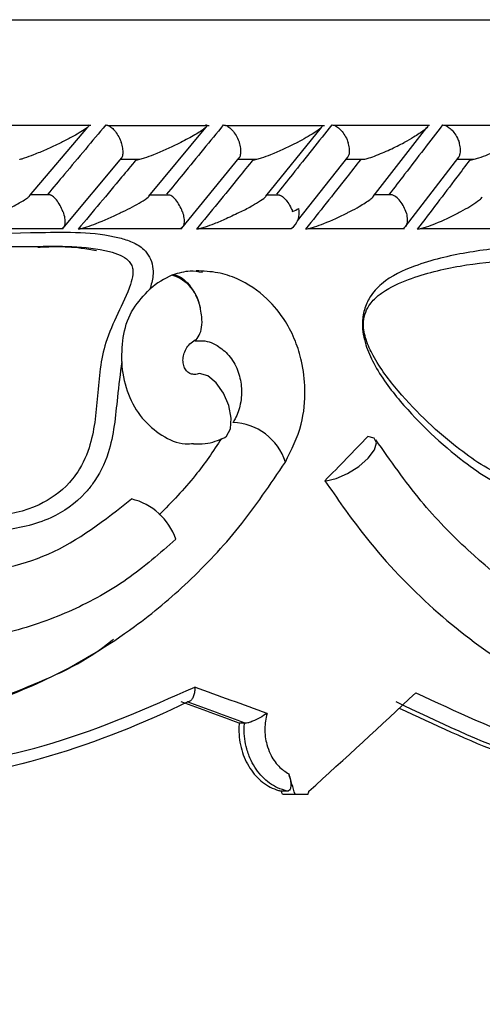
# Model space of a CAD drawing. Header units: millimetres. Extents: x 59 to 109, y 26 to 144.
# Tile 135 of 158: x 88.058 to 88.72, y 90.519 to 91.927. Entities that reach past the tile are written whole.
import ezdxf

# ---------------------------------------------------------------- set-up
doc = ezdxf.new("R2010")
doc.units = ezdxf.units.MM
doc.styles.add('SLDTEXTSTYLE0', font='TXT', dxfattribs={"width": 0.75})
doc.dimstyles.new('SLDDIMSTYLE0', dxfattribs={"dimtxt": 3.5, "dimasz": 3.302, "dimexe": 0, "dimexo": 0.0625, "dimgap": 0.875, "dimtad": 1, "dimdec": 0, "dimlfac": 20, "dimrnd": 1e-09, "dimzin": 12, "dimdsep": 46, "dimtxsty": 'SLDTEXTSTYLE0', "dimsah": 1, "dimcen": 0.09, "dimadec": 0, "dimazin": 3, "dimtfac": 1, "dimtdec": 0, "dimtofl": 0, "dimtmove": 0, "dimatfit": 3, "dimfxl": 0, "dimfrac": 2, "dimtolj": 1, "dimtzin": 12, "dimarcsym": 0})
doc.dimstyles.new('SLDDIMSTYLE1', dxfattribs={"dimtxt": 3.5, "dimasz": 3.302, "dimexe": 0, "dimexo": 0.0625, "dimgap": 0.875, "dimtad": 1, "dimdec": 0, "dimlfac": 20, "dimrnd": 1e-09, "dimzin": 12, "dimdsep": 46, "dimtxsty": 'SLDTEXTSTYLE0', "dimsah": 1, "dimcen": 0.09, "dimadec": 0, "dimazin": 3, "dimtfac": 1, "dimtdec": 0, "dimtmove": 0, "dimatfit": 0, "dimfxl": 0, "dimfrac": 2, "dimtolj": 1, "dimtzin": 12, "dimarcsym": 0})

# ---------------------------------------------------------------- blocks, each defined once
blk = doc.blocks.new('_D')
at = {"color": 7, "linetype": 'Continuous', "lineweight": 18}
for p, q in [((78.8835, 143.6649), (108.5588, 143.6649)), ((107.5588, 143.6649), (107.5588, 76.3608)), ((75.8335, 76.3608), (108.5588, 76.3608))]:
    blk.add_line(p, q, dxfattribs=at)
for points in [[(107.5588, 143.6649), (107.0508, 140.3629), (108.0668, 140.3629)], [(107.5588, 76.3608), (108.0668, 79.6628), (107.0508, 79.6628)]]:
    blk.add_solid(points, dxfattribs=at)
at = {"color": 7, "linetype": 'Continuous', "lineweight": 18, "insert": (103.047, 105.5185), "char_height": 3.5, "attachment_point": 1, "rotation": 90, "style": 'SLDTEXTSTYLE0'}
blk.add_mtext('1346', dxfattribs=at)
blk = doc.blocks.new('_D_1')
at = {"color": 7, "linetype": 'Continuous', "lineweight": 18}
for p, q in [((75.6057, 99.2579), (98.8756, 99.2579)), ((97.8756, 99.2579), (97.8756, 76.3608)), ((75.8335, 76.3608), (98.8756, 76.3608))]:
    blk.add_line(p, q, dxfattribs=at)
for points in [[(97.8756, 99.2579), (97.3676, 95.9559), (98.3836, 95.9559)], [(97.8756, 76.3608), (98.3836, 79.6628), (97.3676, 79.6628)]]:
    blk.add_solid(points, dxfattribs=at)
at = {"color": 7, "linetype": 'Continuous', "lineweight": 18, "insert": (93.3639, 85.2455), "char_height": 3.5, "attachment_point": 1, "rotation": 90, "style": 'SLDTEXTSTYLE0'}
blk.add_mtext('458', dxfattribs=at)

msp = doc.modelspace()

# ---------------------------------------------------------------- linework, layer by layer
at = {"color": 1, "linetype": 'Continuous', "lineweight": 25}
msp.add_line((85.85632, 91.92748), (90.31905, 91.92748), dxfattribs=at)
at = {"color": 7, "linetype": 'Continuous', "lineweight": 25}
for p, q in [((88.15972, 91.77591), (88.01117, 91.77591)), ((88.07179, 91.67527), (88.15521, 91.77377)), ((88.32873, 91.77585), (88.1837, 91.77585)), ((88.24263, 91.67494), (88.32413, 91.77343)), ((88.49372, 91.7758), (88.35232, 91.7758)), ((88.40967, 91.67482), (88.48924, 91.7733)), ((88.64384, 91.77606), (88.50707, 91.77606)), ((88.56329, 91.67476), (88.64032, 91.77325)), ((88.79696, 91.77605), (88.66562, 91.77605)), ((88.11929, 91.629), (88.20361, 91.7297)), ((88.20151, 91.72775), (88.22896, 91.72775)), ((88.28946, 91.62916), (88.37186, 91.7299)), ((88.36937, 91.72773), (88.39628, 91.72773)), ((88.4549, 91.63988), (88.52734, 91.7307)), ((88.52465, 91.72806), (88.55154, 91.72806)), ((88.60976, 91.63172), (88.6858, 91.73098)), ((88.68259, 91.728), (88.70795, 91.728)), ((88.10182, 91.67675), (88.07313, 91.67675)), ((88.27233, 91.67669), (88.24404, 91.67669)), ((88.42961, 91.67663), (88.41106, 91.67663)), ((88.5906, 91.67695), (88.56439, 91.67695)), ((87.9709, 91.62865), (88.11987, 91.62865)), ((88.14418, 91.62863), (88.28964, 91.62863)), ((88.31361, 91.62863), (88.44618, 91.62863)), ((88.47049, 91.62889), (88.608, 91.62889)), ((88.63043, 91.62883), (88.7625, 91.62883)), ((88.27688, 91.56248), (88.27553, 91.56195)), ((88.37922, 90.92114), (88.37162, 90.92114)), ((88.37922, 90.92114), (88.38032, 90.9211)), ((88.44099, 90.82386), (88.43222, 90.82386)), ((88.43356, 90.81948), (88.45163, 90.81948)), ((88.45163, 90.81948), (88.47035, 90.81948))]:
    msp.add_line(p, q, dxfattribs=at)
at = {"color": 7, "linetype": 'Continuous', "lineweight": 25, "flags": 128}
for points in [[(88.35138, 91.32982), (88.35347, 91.33157), (88.35911, 91.3422), (88.36029, 91.35756), (88.35684, 91.37539), (88.34926, 91.39305), (88.33867, 91.40794), (88.32665, 91.41785), (88.31496, 91.42131)], [(88.49604, 91.26797), (88.51024, 91.27093), (88.52663, 91.27811), (88.54281, 91.28846), (88.55638, 91.30044), (88.56534, 91.3123), (88.56837, 91.32227), (88.56502, 91.32889), (88.55578, 91.33119)]]:
    msp.add_lwpolyline(points, dxfattribs=at)
at = {"color": 7, "linetype": 'Continuous', "lineweight": 25}
for centre, radius, start, end in [((88.43053, 91.65092), 0.02723, 305.05873, 14.05334), ((88.2585, 91.50617), 0.05833, 8.12797, 73.02372), ((88.49435, 91.2997), 0.03178, 269.88853, 273.04156), ((88.19744, 91.15603), 0.08813, 18.58185, 76.78368), ((85.74038, 91.82084), 4.37867, 298.7805, 347.15384)]:
    msp.add_arc(centre, radius, start, end, dxfattribs=at)
at = {"color": 1, "linetype": 'Continuous', "lineweight": 25}
msp.add_arc((88.36055, 91.27015), 0.08103, 17.52924, 88.41334, dxfattribs=at)
at = {"color": 7, "linetype": 'Continuous', "lineweight": 25}
for centre, major_axis, ratio, start_param, end_param in [((85.74405, 91.29956), (4.43179, 3.43822), 0.3303225, 5.1064549, 5.1233835), ((85.74405, 91.15691), (4.57228, -1.2589), 0.1252187, 0.982776, 1.0103329), ((85.74405, 91.39848), (4.429, 2.85537), 0.4015443, 5.0977716, 5.1400751), ((85.74405, 91.13601), (4.53226, -1.25354), 0.1256905, 0.9875558, 1.0097726), ((85.73884, 91.13778), (4.55225, -1.25907), 0.1256905, 0.9869308, 1.0090794), ((85.74405, 92.91485), (-4.1956, 12.22493), 0.1492169, 4.4891981, 4.4915981), ((85.74405, 92.91485), (-4.15892, 12.11805), 0.1492169, 4.4876655, 4.4880316), ((85.74405, 93.39781), (3.30272, 15.05226), 0.2103243, 4.5865488, 4.5868435)]:
    msp.add_ellipse(centre, major_axis=major_axis, ratio=ratio, start_param=start_param, end_param=end_param, dxfattribs=at)
for points, knots in [([(88.18081, 91.77686), (88.1711, 91.76523), (88.15147, 91.74173), (88.12377, 91.70871), (88.10576, 91.68733), (88.09775, 91.67782)], [0, 0, 0, 0, 0.3524695, 0.7122491, 1, 1, 1, 1]), ([(88.15509, 91.77686), (88.15555, 91.77684), (88.15655, 91.7768), (88.15712, 91.77614), (88.15611, 91.77436), (88.14909, 91.76888), (88.13515, 91.76093), (88.12229, 91.75444), (88.11717, 91.7519), (88.1171, 91.75186)], [0, 0, 0, 0, 0.0388544, 0.0848136, 0.1629447, 0.3127004, 0.7369073, 0.9964017, 1, 1, 1, 1]), ([(88.18081, 91.77686), (88.18168, 91.77678), (88.18399, 91.77654), (88.1883, 91.77413), (88.19352, 91.76917), (88.19849, 91.76214), (88.20148, 91.75601), (88.20277, 91.75257), (88.20299, 91.75195), (88.20302, 91.75186)], [0, 0, 0, 0, 0.1156083, 0.3057837, 0.5012031, 0.7256991, 0.9503163, 0.9934952, 1, 1, 1, 1]), ([(88.34903, 91.77686), (88.33957, 91.76527), (88.32045, 91.74182), (88.29339, 91.70881), (88.27576, 91.68739), (88.26788, 91.67782)], [0, 0, 0, 0, 0.3515678, 0.7104363, 1, 1, 1, 1]), ([(88.32375, 91.77686), (88.32411, 91.77686), (88.32507, 91.77684), (88.32599, 91.77637), (88.32574, 91.77492), (88.3211, 91.77049), (88.30829, 91.76246), (88.29522, 91.75558), (88.28802, 91.7519), (88.28795, 91.75186)], [0, 0, 0, 0, 0.0273889, 0.0721336, 0.1418888, 0.269096, 0.6203457, 0.9964132, 1, 1, 1, 1]), ([(88.34903, 91.77686), (88.34996, 91.77678), (88.35241, 91.77654), (88.35694, 91.77413), (88.36233, 91.76917), (88.36741, 91.76214), (88.37037, 91.75601), (88.37163, 91.75257), (88.37185, 91.75195), (88.37187, 91.75186)], [0, 0, 0, 0, 0.11539371, 0.30570207, 0.50126935, 0.7256908, 0.95023862, 0.99343408, 1, 1, 1, 1]), ([(88.50408, 91.77686), (88.49488, 91.76526), (88.4762, 91.74172), (88.44979, 91.7087), (88.43254, 91.6873), (88.42491, 91.67782)], [0, 0, 0, 0, 0.3511543, 0.7127426, 1, 1, 1, 1]), ([(88.49069, 91.77575), (88.49073, 91.77569), (88.49105, 91.77507), (88.48783, 91.77163), (88.47996, 91.76595), (88.46775, 91.75874), (88.45932, 91.75418), (88.45485, 91.7519), (88.45479, 91.75186)], [0, 0, 0, 0, 0.0143275, 0.1376693, 0.4655178, 0.7287391, 0.9959881, 1, 1, 1, 1]), ([(88.50408, 91.77686), (88.50505, 91.77678), (88.50765, 91.77655), (88.51237, 91.77413), (88.51793, 91.76918), (88.52308, 91.76214), (88.52603, 91.75601), (88.52726, 91.75257), (88.52747, 91.75195), (88.5275, 91.75186)], [0, 0, 0, 0, 0.1152694, 0.3056822, 0.5012904, 0.7256397, 0.9501762, 0.9934359, 1, 1, 1, 1]), ([(88.66236, 91.77686), (88.6535, 91.76523), (88.63561, 91.74174), (88.61026, 91.70872), (88.59372, 91.68735), (88.58635, 91.67782)], [0, 0, 0, 0, 0.352178, 0.7113251, 1, 1, 1, 1]), ([(88.64088, 91.77658), (88.64119, 91.7763), (88.64217, 91.77542), (88.64017, 91.77279), (88.63413, 91.76747), (88.62313, 91.76034), (88.61258, 91.75448), (88.60783, 91.7519), (88.60777, 91.75186)], [0, 0, 0, 0, 0.06537335, 0.2035543, 0.34062636, 0.71796822, 0.99619802, 1, 1, 1, 1]), ([(88.66236, 91.77686), (88.6625, 91.77686), (88.66431, 91.77684), (88.66811, 91.77582), (88.67376, 91.77207), (88.67933, 91.76611), (88.68364, 91.7591), (88.68568, 91.75407), (88.68637, 91.75195), (88.68639, 91.75186)], [0, 0, 0, 0, 0.0163516, 0.2068657, 0.3985259, 0.5994265, 0.8309524, 0.993427, 1, 1, 1, 1]), ([(88.05773, 91.72768), (88.05795, 91.72773), (88.06003, 91.72818), (88.06715, 91.73049), (88.07976, 91.73514), (88.09754, 91.74263), (88.11015, 91.74851), (88.11703, 91.75183), (88.1171, 91.75186)], [0, 0, 0, 0, 0.01185094, 0.11418827, 0.32428942, 0.61283039, 0.99605892, 1, 1, 1, 1]), ([(88.20359, 91.72971), (88.20366, 91.72977), (88.20476, 91.73069), (88.20565, 91.73474), (88.2058, 91.74154), (88.2044, 91.74773), (88.20327, 91.75116), (88.20305, 91.75178), (88.20302, 91.75186)], [0, 0, 0, 0, 0.0186954, 0.2951297, 0.6124821, 0.930086, 0.9908118, 1, 1, 1, 1]), ([(88.22408, 91.72687), (88.22475, 91.72691), (88.2263, 91.727), (88.23057, 91.72798), (88.23867, 91.73044), (88.2579, 91.73769), (88.27477, 91.74536), (88.28651, 91.75115), (88.28788, 91.75183), (88.28795, 91.75186)], [0, 0, 0, 0, 0.0432959, 0.1010411, 0.1950159, 0.3888649, 0.9279962, 0.9964164, 1, 1, 1, 1]), ([(88.37189, 91.72987), (88.3719, 91.72987), (88.37302, 91.73076), (88.37407, 91.73476), (88.37447, 91.74153), (88.3732, 91.74772), (88.37211, 91.75116), (88.3719, 91.75178), (88.37187, 91.75186)], [0, 0, 0, 0, 0.0018935, 0.2832032, 0.6058476, 0.928688, 0.9906573, 1, 1, 1, 1]), ([(88.39129, 91.72687), (88.39199, 91.72691), (88.39362, 91.727), (88.39796, 91.72796), (88.40607, 91.7304), (88.42517, 91.73761), (88.4418, 91.74528), (88.4533, 91.75111), (88.45472, 91.75183), (88.45479, 91.75186)], [0, 0, 0, 0, 0.0427898, 0.100068, 0.1932191, 0.3854936, 0.9231201, 0.9964098, 1, 1, 1, 1]), ([(88.52726, 91.73076), (88.52793, 91.73195), (88.52955, 91.73482), (88.52986, 91.74164), (88.52878, 91.74772), (88.52773, 91.75116), (88.52753, 91.75178), (88.5275, 91.75186)], [0, 0, 0, 0, 0.2422262, 0.5833102, 0.9246045, 0.9901232, 1, 1, 1, 1]), ([(88.55155, 91.72799), (88.55269, 91.72828), (88.55723, 91.72944), (88.56995, 91.73407), (88.58792, 91.74177), (88.6013, 91.74845), (88.6077, 91.75183), (88.60777, 91.75186)], [0, 0, 0, 0, 0.0550564, 0.2192325, 0.5991063, 0.9959893, 1, 1, 1, 1]), ([(88.68569, 91.73105), (88.68637, 91.73215), (88.68809, 91.73494), (88.68859, 91.74164), (88.68763, 91.74772), (88.68662, 91.75116), (88.68642, 91.75178), (88.68639, 91.75186)], [0, 0, 0, 0, 0.2278336, 0.5754935, 0.9232971, 0.9899469, 1, 1, 1, 1]), ([(88.70169, 91.72687), (88.70245, 91.72691), (88.70423, 91.727), (88.70872, 91.72796), (88.71689, 91.73041), (88.73551, 91.73758), (88.75125, 91.74525), (88.76197, 91.75108), (88.76333, 91.75183), (88.7634, 91.75186)], [0, 0, 0, 0, 0.0427776, 0.100383, 0.1938458, 0.3860696, 0.9205448, 0.996419, 1, 1, 1, 1]), ([(88.22408, 91.72687), (88.21725, 91.71864), (88.18988, 91.68564), (88.16224, 91.65261), (88.14149, 91.62783)], [0, 0, 0, 0, 0.2493527, 1, 1, 1, 1]), ([(88.39129, 91.72687), (88.38466, 91.71868), (88.35793, 91.68569), (88.33093, 91.65266), (88.31062, 91.62783)], [0, 0, 0, 0, 0.24794995, 1, 1, 1, 1]), ([(88.54506, 91.72687), (88.53859, 91.71862), (88.51268, 91.68559), (88.48643, 91.65259), (88.46673, 91.62783)], [0, 0, 0, 0, 0.2496948, 1, 1, 1, 1]), ([(88.70169, 91.72687), (88.69546, 91.71859), (88.6706, 91.68557), (88.6454, 91.65256), (88.6265, 91.62783)], [0, 0, 0, 0, 0.2504848, 1, 1, 1, 1]), ([(88.03276, 91.65282), (88.03283, 91.65286), (88.03678, 91.65479), (88.0445, 91.65856), (88.057, 91.66523), (88.06737, 91.67113), (88.07098, 91.67438), (88.07189, 91.6752)], [0, 0, 0, 0, 0.00440026, 0.24489384, 0.4878267, 0.87111746, 1, 1, 1, 1]), ([(88.11964, 91.65282), (88.11961, 91.6529), (88.11851, 91.65597), (88.11571, 91.66207), (88.11045, 91.66978), (88.10546, 91.67493), (88.10271, 91.6761), (88.10178, 91.67649)], [0, 0, 0, 0, 0.00786767, 0.29575749, 0.58409325, 0.85957947, 1, 1, 1, 1]), ([(88.20553, 91.65282), (88.2056, 91.65286), (88.21033, 91.65517), (88.2195, 91.65988), (88.23173, 91.66683), (88.24031, 91.67214), (88.24236, 91.67448), (88.24271, 91.67488)], [0, 0, 0, 0, 0.0044369, 0.303814, 0.6093066, 0.9334639, 1, 1, 1, 1]), ([(88.29043, 91.65282), (88.2904, 91.6529), (88.28933, 91.65597), (88.28656, 91.66207), (88.28121, 91.66977), (88.2761, 91.6749), (88.27323, 91.67605), (88.27228, 91.67643)], [0, 0, 0, 0, 0.0080089, 0.2974466, 0.5873948, 0.8644833, 1, 1, 1, 1]), ([(88.37432, 91.65282), (88.37439, 91.65286), (88.38016, 91.65576), (88.39034, 91.66118), (88.40193, 91.66833), (88.40874, 91.67293), (88.40979, 91.67459), (88.40984, 91.67467)], [0, 0, 0, 0, 0.00449062, 0.38621364, 0.70893276, 0.98558221, 1, 1, 1, 1]), ([(88.42962, 91.67669), (88.42964, 91.67669), (88.43134, 91.67632), (88.43507, 91.6733), (88.44044, 91.66776), (88.44497, 91.66057), (88.44712, 91.65526), (88.44798, 91.6529), (88.44801, 91.65282)], [0, 0, 0, 0, 0.0032416, 0.2407775, 0.4856158, 0.7673536, 0.991947, 1, 1, 1, 1]), ([(88.52988, 91.65282), (88.52995, 91.65286), (88.53474, 91.65542), (88.54573, 91.66131), (88.55647, 91.66831), (88.56261, 91.67309), (88.56329, 91.67431), (88.56346, 91.67461)], [0, 0, 0, 0, 0.0045115, 0.3320272, 0.7898305, 0.9486425, 1, 1, 1, 1]), ([(88.6101, 91.65282), (88.61007, 91.6529), (88.60906, 91.65596), (88.60636, 91.66207), (88.60083, 91.66979), (88.59519, 91.67505), (88.59181, 91.67626), (88.59056, 91.67671)], [0, 0, 0, 0, 0.00778957, 0.28915664, 0.57096573, 0.84034808, 1, 1, 1, 1]), ([(88.68868, 91.65282), (88.68874, 91.65286), (88.69789, 91.65794), (88.70836, 91.66422), (88.71783, 91.67134), (88.71903, 91.67327), (88.71951, 91.67403)], [0, 0, 0, 0, 0.0046462, 0.6785841, 0.8732074, 1, 1, 1, 1]), ([(88.44801, 91.65282), (88.44807, 91.65285), (88.45118, 91.65432), (88.45409, 91.65594), (88.45695, 91.65753)], [0, 0, 0, 0, 0.0216289, 1, 1, 1, 1]), ([(88.11964, 91.65282), (88.11967, 91.65274), (88.12077, 91.64968), (88.12236, 91.64356), (88.12264, 91.63584), (88.12128, 91.6306), (88.11927, 91.6294), (88.11853, 91.62897)], [0, 0, 0, 0, 0.0077303, 0.2904313, 0.5735488, 0.8438712, 1, 1, 1, 1]), ([(88.20553, 91.65282), (88.20546, 91.65279), (88.20377, 91.65196), (88.1917, 91.64602), (88.17458, 91.63832), (88.1557, 91.63124), (88.14784, 91.62886), (88.14373, 91.62794), (88.14208, 91.62783), (88.1415, 91.62783), (88.14149, 91.62783)], [0, 0, 0, 0, 0.0035792, 0.0877872, 0.61906, 0.8060473, 0.8972615, 0.9539514, 0.9998828, 1, 1, 1, 1]), ([(88.29043, 91.65282), (88.29046, 91.65274), (88.29152, 91.64968), (88.293, 91.64357), (88.29302, 91.63585), (88.29137, 91.63059), (88.28915, 91.62939), (88.28833, 91.62895)], [0, 0, 0, 0, 0.0077119, 0.2897058, 0.5720969, 0.8418167, 1, 1, 1, 1]), ([(88.37432, 91.65282), (88.37426, 91.65279), (88.36748, 91.6494), (88.35513, 91.6434), (88.33768, 91.63594), (88.3251, 91.63122), (88.31719, 91.62885), (88.31297, 91.62794), (88.31125, 91.62783), (88.31062, 91.62783), (88.31062, 91.62783)], [0, 0, 0, 0, 0.0035795, 0.3591553, 0.6213605, 0.8073471, 0.8979683, 0.9542548, 0.9998195, 1, 1, 1, 1]), ([(88.52988, 91.65282), (88.52982, 91.65279), (88.52821, 91.65196), (88.51674, 91.64601), (88.50024, 91.63831), (88.4815, 91.63123), (88.47352, 91.62885), (88.46921, 91.62794), (88.4674, 91.62783), (88.46673, 91.62783), (88.46673, 91.62783)], [0, 0, 0, 0, 0.0035862, 0.0880146, 0.6204492, 0.8069917, 0.8977647, 0.9540797, 0.9995913, 1, 1, 1, 1]), ([(88.6101, 91.65282), (88.61013, 91.65274), (88.61112, 91.64968), (88.6124, 91.64357), (88.6119, 91.63587), (88.60983, 91.63075), (88.60743, 91.6296), (88.60665, 91.62923)], [0, 0, 0, 0, 0.00792884, 0.29785348, 0.58827481, 0.86565012, 1, 1, 1, 1]), ([(88.68868, 91.65282), (88.68862, 91.65279), (88.68703, 91.65194), (88.67598, 91.64599), (88.65997, 91.63829), (88.64147, 91.63122), (88.6335, 91.62886), (88.62904, 91.62792), (88.62729, 91.62785), (88.6265, 91.62783)], [0, 0, 0, 0, 0.0035877, 0.0901538, 0.6202633, 0.8066283, 0.8975906, 0.9541465, 1, 1, 1, 1]), ([(88.20367, 91.43827), (88.20154, 91.42133), (88.19607, 91.37776), (88.19103, 91.3156), (88.16886, 91.27128), (88.14193, 91.23833), (88.0988, 91.20854), (88.02181, 91.19182), (87.92866, 91.20479), (87.83419, 91.25426), (87.76702, 91.33041), (87.7353, 91.41131), (87.73009, 91.47743), (87.74249, 91.53268), (87.76905, 91.57492), (87.80895, 91.60334), (87.91846, 91.62034), (88.04931, 91.62224), (88.17035, 91.62479), (88.21885, 91.61013), (88.23397, 91.60108), (88.24391, 91.58833), (88.24843, 91.57502), (88.24899, 91.55881), (88.24584, 91.54825), (88.24395, 91.54192)], [0, 0, 0, 0, 0.0330519, 0.0850238, 0.1182278, 0.1295681, 0.1729847, 0.2282608, 0.301974, 0.3764128, 0.4509845, 0.5022595, 0.5433788, 0.5765268, 0.6099043, 0.6401978, 0.6753673, 0.8459887, 0.9313247, 0.9456896, 0.9601577, 0.9693783, 0.9786292, 0.9871957, 1, 1, 1, 1]), ([(87.80535, 91.5803), (87.80489, 91.58009), (87.79354, 91.57501), (87.77215, 91.55912), (87.75016, 91.52333), (87.73957, 91.47546), (87.74435, 91.416), (87.77345, 91.3417), (87.83583, 91.27079), (87.92411, 91.22439), (88.01092, 91.21217), (88.08155, 91.22741), (88.12025, 91.25421), (88.14368, 91.28318), (88.16323, 91.32343), (88.16914, 91.38979), (88.17609, 91.47318), (88.20909, 91.52387), (88.21986, 91.56054), (88.21969, 91.57055), (88.21743, 91.57767), (88.21164, 91.58527), (88.2008, 91.5916), (88.15667, 91.60494), (88.03898, 91.60083), (87.91015, 91.60638), (87.81964, 91.58386), (87.80535, 91.5803)], [0, 0, 0, 0, 0.0010842, 0.026637, 0.0542196, 0.0834308, 0.1207374, 0.1682397, 0.2382572, 0.308796, 0.3786102, 0.429994, 0.4689062, 0.4788458, 0.507998, 0.5570196, 0.6073045, 0.6676987, 0.677381, 0.6821416, 0.6868183, 0.6919972, 0.7024033, 0.7148293, 0.7978254, 0.9680743, 1, 1, 1, 1]), ([(88.08378, 91.60203), (88.09213, 91.60243), (88.11305, 91.60344), (88.14084, 91.60213), (88.16017, 91.59845), (88.16744, 91.59707)], [0, 0, 0, 0, 0.2932275, 0.7346397, 1, 1, 1, 1]), ([(88.77394, 91.60389), (88.7897, 91.60475), (88.83791, 91.60739), (88.89719, 91.60406), (88.944, 91.58363), (88.96236, 91.56577), (88.97202, 91.54785), (88.97597, 91.52802), (88.97462, 91.50575), (88.96589, 91.47821), (88.9434, 91.44406), (88.90826, 91.413), (88.87481, 91.3929), (88.85363, 91.37616), (88.84422, 91.35326), (88.84527, 91.32164), (88.84067, 91.28742), (88.8285, 91.26394), (88.81422, 91.25218), (88.7939, 91.24681), (88.75129, 91.25448), (88.68384, 91.29906), (88.61491, 91.36292), (88.5693, 91.42329), (88.55171, 91.46202), (88.54665, 91.48903), (88.54992, 91.51296), (88.55918, 91.53335), (88.58258, 91.55833), (88.63063, 91.57996), (88.69796, 91.59587), (88.74827, 91.60118), (88.77394, 91.60389)], [0, 0, 0, 0, 0.0431563, 0.1319809, 0.1642995, 0.1810668, 0.1951838, 0.2093566, 0.222023, 0.2400841, 0.2698028, 0.3156681, 0.356896, 0.3736738, 0.3815956, 0.4091125, 0.4362759, 0.4511759, 0.466226, 0.4811897, 0.5072271, 0.5818172, 0.6810473, 0.7305633, 0.7510552, 0.7717551, 0.7856662, 0.799585, 0.8188942, 0.863474, 0.9303235, 1, 1, 1, 1]), ([(88.7615, 91.58392), (88.73694, 91.58163), (88.68788, 91.57706), (88.6255, 91.5616), (88.58617, 91.5445), (88.56759, 91.53053), (88.55807, 91.52083), (88.55089, 91.50623), (88.54849, 91.48918), (88.55286, 91.46842), (88.56862, 91.43463), (88.61199, 91.37767), (88.67763, 91.31682), (88.74108, 91.27445), (88.77941, 91.26712), (88.79527, 91.27098), (88.80542, 91.27894), (88.81453, 91.2964), (88.81779, 91.32773), (88.81768, 91.36078), (88.82926, 91.38947), (88.85256, 91.40975), (88.88695, 91.42985), (88.91986, 91.45897), (88.93971, 91.48867), (88.94683, 91.51034), (88.94786, 91.52585), (88.9452, 91.53903), (88.93825, 91.55155), (88.92319, 91.56583), (88.87992, 91.58428), (88.82356, 91.58732), (88.77694, 91.58477), (88.7615, 91.58392)], [0, 0, 0, 0, 0.0729665, 0.1457412, 0.1834892, 0.1899423, 0.2063749, 0.2169003, 0.2271965, 0.2442355, 0.2634826, 0.3142481, 0.4194339, 0.4963736, 0.5203532, 0.5322789, 0.5430642, 0.5539811, 0.578424, 0.6123744, 0.6263859, 0.6499992, 0.6952519, 0.741908, 0.7699408, 0.7849612, 0.7942946, 0.8042353, 0.8147794, 0.8290091, 0.8602606, 0.9536998, 1, 1, 1, 1]), ([(88.27553, 91.56195), (88.26466, 91.55643), (88.25358, 91.55081), (88.24413, 91.54209), (88.24395, 91.54192)], [0, 0, 0, 0, 0.9815224, 1, 1, 1, 1]), ([(88.31913, 91.56579), (88.31322, 91.56676), (88.29908, 91.56909), (88.28504, 91.56491), (88.27688, 91.56248)], [0, 0, 0, 0, 0.4185751, 1, 1, 1, 1]), ([(88.27688, 91.56248), (88.27874, 91.5623), (88.28379, 91.56181), (88.29272, 91.55656), (88.30252, 91.546), (88.31075, 91.53181), (88.31472, 91.52061), (88.31614, 91.51482), (88.31624, 91.51441)], [0, 0, 0, 0, 0.1250059, 0.3395884, 0.5542881, 0.769066, 0.9838244, 1, 1, 1, 1]), ([(88.43776, 91.29444), (88.44652, 91.31205), (88.46256, 91.34428), (88.46745, 91.39576), (88.46264, 91.436), (88.45263, 91.46836), (88.437, 91.49943), (88.41023, 91.53249), (88.37577, 91.55528), (88.34055, 91.56693), (88.32052, 91.56773), (88.31009, 91.56815)], [0, 0, 0, 0, 0.1605116, 0.2936234, 0.4002283, 0.4805334, 0.5656158, 0.6801429, 0.8250958, 0.9090114, 1, 1, 1, 1]), ([(88.20367, 91.43827), (88.20394, 91.45158), (88.20448, 91.47818), (88.21808, 91.51508), (88.2354, 91.53305), (88.24395, 91.54192)], [0, 0, 0, 0, 0.3361582, 0.6721293, 1, 1, 1, 1]), ([(88.30736, 91.46846), (88.3076, 91.46852), (88.31072, 91.46935), (88.31487, 91.47563), (88.31861, 91.48713), (88.31877, 91.50062), (88.31728, 91.51), (88.31633, 91.51402), (88.31624, 91.51441)], [0, 0, 0, 0, 0.0217468, 0.282272, 0.5433429, 0.804885, 0.9809891, 1, 1, 1, 1]), ([(88.30361, 91.42026), (88.30182, 91.42101), (88.29825, 91.42251), (88.29411, 91.42769), (88.29158, 91.43441), (88.29105, 91.4423), (88.29272, 91.45063), (88.29668, 91.45865), (88.30278, 91.46583), (88.30815, 91.46888), (88.31091, 91.47044)], [0, 0, 0, 0, 0.1208963, 0.2408451, 0.3603405, 0.4804421, 0.6027199, 0.7289011, 0.8606073, 1, 1, 1, 1]), ([(88.30738, 91.46831), (88.30842, 91.46829), (88.31098, 91.46826), (88.31345, 91.46822), (88.31492, 91.46819)], [0, 0, 0, 0, 0.4041262, 1, 1, 1, 1]), ([(88.31466, 91.46789), (88.31539, 91.46798), (88.32406, 91.469), (88.33962, 91.46284), (88.35791, 91.44796), (88.37011, 91.42727), (88.37589, 91.40274), (88.37456, 91.3781), (88.36853, 91.3608), (88.3638, 91.35284), (88.3628, 91.35114)], [0, 0, 0, 0, 0.0164678, 0.1955197, 0.3500905, 0.5115788, 0.657454, 0.8170728, 0.9611763, 1, 1, 1, 1]), ([(88.20367, 91.43827), (88.20378, 91.43616), (88.20462, 91.42023), (88.21149, 91.39088), (88.23167, 91.35581), (88.26038, 91.33148), (88.28696, 91.31957), (88.3025, 91.32104), (88.30649, 91.32141)], [0, 0, 0, 0, 0.0339267, 0.2554971, 0.4772143, 0.6995575, 0.9228393, 1, 1, 1, 1]), ([(88.31496, 91.42131), (88.31268, 91.42057), (88.30847, 91.41918), (88.30421, 91.42036), (88.30225, 91.4209)], [0, 0, 0, 0, 0.53917538, 1, 1, 1, 1]), ([(88.34653, 91.3283), (88.33437, 91.31022), (88.30772, 91.27057), (88.27518, 91.23728), (88.25748, 91.21916)], [0, 0, 0, 0, 0.4558677, 1, 1, 1, 1]), ([(88.30648, 91.32086), (88.31206, 91.3206), (88.32745, 91.31991), (88.34207, 91.32596), (88.35139, 91.32982)], [0, 0, 0, 0, 0.3623219, 1, 1, 1, 1]), ([(88.95286, 91.02481), (88.91289, 91.0379), (88.82619, 91.06628), (88.71714, 91.14753), (88.62896, 91.23847), (88.58821, 91.2966), (88.56721, 91.32656)], [0, 0, 0, 0, 0.2866001, 0.621676, 0.8050443, 1, 1, 1, 1]), ([(87.89175, 90.92199), (87.92461, 90.92823), (87.99823, 90.94221), (88.11006, 90.98713), (88.21318, 91.04919), (88.30096, 91.12293), (88.37442, 91.20083), (88.41628, 91.26271), (88.43782, 91.29456)], [0, 0, 0, 0, 0.14821876, 0.33201068, 0.53539299, 0.68220013, 0.83647209, 1, 1, 1, 1]), ([(87.07798, 91.26793), (87.09892, 91.24274), (87.1534, 91.17719), (87.256, 91.08729), (87.38481, 91.00554), (87.52179, 90.94796), (87.66264, 90.91536), (87.80345, 90.90819), (87.94132, 90.92607), (88.07062, 90.97118), (88.15505, 91.01061), (88.19122, 91.04065), (88.19173, 91.04107)], [0, 0, 0, 0, 0.0736705, 0.1917013, 0.3086608, 0.4249034, 0.539922, 0.6545356, 0.7691567, 0.8837629, 0.9983751, 1, 1, 1, 1]), ([(88.49429, 91.26793), (88.51175, 91.24274), (88.55718, 91.17719), (88.64186, 91.08729), (88.74678, 91.00554), (88.85666, 90.94796), (88.96777, 90.91536), (89.07684, 90.90819), (89.18163, 90.92608), (89.27781, 90.97117), (89.33958, 91.01047), (89.36529, 91.04017), (89.36545, 91.04035)], [0, 0, 0, 0, 0.073739, 0.1918799, 0.3089484, 0.4252987, 0.5404249, 0.6551455, 0.7698725, 0.8845861, 0.9993046, 1, 1, 1, 1]), ([(87.72861, 91.22519), (87.76267, 91.20128), (87.83608, 91.14972), (87.96787, 91.12918), (88.10472, 91.15325), (88.17944, 91.21188), (88.21759, 91.24182)], [0, 0, 0, 0, 0.22123676, 0.47699896, 0.73293188, 1, 1, 1, 1]), ([(88.28098, 91.18411), (88.25831, 91.16426), (88.21298, 91.12457), (88.13331, 91.08045), (88.06659, 91.05666), (88.0199, 91.04597), (87.99974, 91.04226), (87.98559, 91.04009), (87.97476, 91.03866), (87.96661, 91.03775), (87.96059, 91.03719), (87.95711, 91.03693), (87.95532, 91.03684), (87.9547, 91.03684), (87.95452, 91.03683)], [0, 0, 0, 0, 0.2511959, 0.5024143, 0.7602511, 0.8351198, 0.8861835, 0.9212703, 0.9456394, 0.9691782, 0.9826843, 0.9912024, 0.9974372, 1, 1, 1, 1]), ([(87.23491, 90.96454), (87.30485, 90.93797), (87.44653, 90.88415), (87.66759, 90.84722), (87.89046, 90.84663), (88.10881, 90.88468), (88.24181, 90.94339), (88.3081, 90.97265)], [0, 0, 0, 0, 0.1915983, 0.3881518, 0.5886133, 0.7949883, 1, 1, 1, 1]), ([(88.3081, 90.97265), (88.3081, 90.97257), (88.30817, 90.97101), (88.3081, 90.96711), (88.30713, 90.96138), (88.30495, 90.95614), (88.30197, 90.95246), (88.29959, 90.95179), (88.2984, 90.95145)], [0, 0, 0, 0, 0.0080216, 0.1500268, 0.3745394, 0.5868635, 0.7933549, 1, 1, 1, 1]), ([(88.62433, 90.96454), (88.68144, 90.93797), (88.79712, 90.88415), (88.97209, 90.84722), (89.14372, 90.84663), (89.30679, 90.88468), (89.40195, 90.94339), (89.44937, 90.97265)], [0, 0, 0, 0, 0.191598, 0.388152, 0.5886133, 0.7949886, 1, 1, 1, 1]), ([(88.2984, 90.95145), (88.29837, 90.95143), (88.23441, 90.92088), (88.10207, 90.86658), (87.88488, 90.82655), (87.65976, 90.82691), (87.43041, 90.86532), (87.2837, 90.92245), (87.20934, 90.9514)], [0, 0, 0, 0, 0.0001031, 0.1981737, 0.3975315, 0.6027714, 0.7986547, 1, 1, 1, 1]), ([(89.43467, 90.95145), (89.43465, 90.95143), (89.38948, 90.92068), (89.29298, 90.8662), (89.13085, 90.82672), (88.95684, 90.82697), (88.77611, 90.86583), (88.65633, 90.92288), (88.59644, 90.9514)], [0, 0, 0, 0, 0.00010242, 0.1981821, 0.40048597, 0.60277398, 0.80136974, 1, 1, 1, 1]), ([(88.60069, 90.94279), (88.6502, 90.91943), (88.76177, 90.86679), (88.90763, 90.83011), (88.99736, 90.83292), (89.02841, 90.83389)], [0, 0, 0, 0, 0.342841, 0.772532, 1, 1, 1, 1]), ([(88.41152, 90.93495), (88.41147, 90.93492), (88.40837, 90.93302), (88.40259, 90.92946), (88.39445, 90.92523), (88.38847, 90.92271), (88.38371, 90.92124), (88.38145, 90.92115), (88.38032, 90.9211)], [0, 0, 0, 0, 0.0052374, 0.3346899, 0.5616639, 0.7130062, 0.8563329, 1, 1, 1, 1]), ([(88.41152, 90.93495), (88.41008, 90.9278), (88.40713, 90.91309), (88.40996, 90.89304), (88.41678, 90.87454), (88.4271, 90.85887), (88.43776, 90.85177), (88.44277, 90.84843)], [0, 0, 0, 0, 0.2111093, 0.43451, 0.5700505, 0.7977315, 1, 1, 1, 1]), ([(88.37162, 90.92114), (88.37145, 90.91821), (88.37073, 90.90533), (88.3741, 90.88229), (88.38609, 90.85564), (88.40465, 90.83524), (88.42134, 90.82647), (88.43079, 90.8242), (88.43222, 90.82386)], [0, 0, 0, 0, 0.0655217, 0.2878468, 0.5101132, 0.7334974, 0.9595288, 1, 1, 1, 1]), ([(88.44099, 90.82386), (88.43605, 90.82527), (88.42298, 90.82902), (88.40397, 90.84319), (88.38976, 90.86366), (88.38085, 90.88756), (88.37831, 90.90624), (88.37907, 90.91865), (88.37922, 90.92114)], [0, 0, 0, 0, 0.1365905, 0.3617072, 0.5873505, 0.7220168, 0.944221, 1, 1, 1, 1]), ([(88.44277, 90.84843), (88.44362, 90.84528), (88.44525, 90.83925), (88.44578, 90.83167), (88.44482, 90.82636), (88.44296, 90.82408), (88.44142, 90.8239), (88.44099, 90.82386)], [0, 0, 0, 0, 0.2666304, 0.5117856, 0.7156053, 0.9205376, 1, 1, 1, 1])]:
    msp.add_open_spline(points, degree=3, knots=knots, dxfattribs=at)

# ---------------------------------------------------------------- dimensions: what is measured, and where the dimension line sits
at = {"color": 7, "linetype": 'Continuous', "lineweight": 18}
for base, p1, dimstyle, picture, middle in [((107.55876, 76.36081), (77.88354, 143.66488), 'SLDDIMSTYLE0', '_D', (107.55876, 110.69074)), ((97.87561, 76.36081), (74.60571, 99.25793), 'SLDDIMSTYLE1', '_D_1', (97.87561, 89.12468))]:
    dim = msp.add_linear_dim(base=base, p1=p1, p2=(74.83348, 76.36081), angle=90, dimstyle=dimstyle, dxfattribs=at)
    dim.commit()
    dim.dimension.update_dxf_attribs({"geometry": picture, "text_midpoint": middle, "dimtype": 160})

doc.saveas('drawing.dxf')
